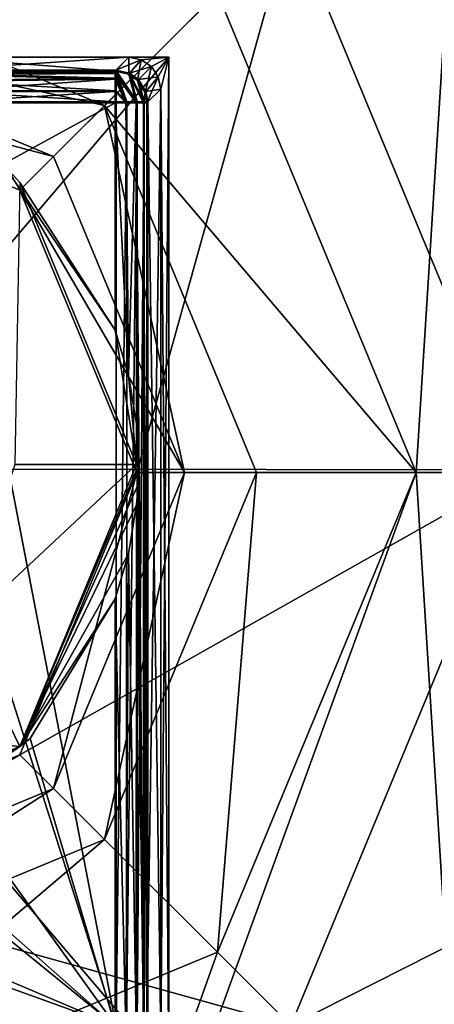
# Model space of a CAD drawing. Header units: millimetres. Extents: x -78 to 78, y -78 to 78.
# Tile 87 of 256: x -43.23 to -40.64, y -3.33 to 2.84. Entities that reach past the tile are written whole.
import ezdxf

# ---------------------------------------------------------------- set-up
doc = ezdxf.new("R2010")
doc.units = ezdxf.units.MM
doc.header["$LTSCALE"] = 41.718519
for name, color, linetype in [('10', 7, 'CONTINUOUS'), ('1745', 7, 'CONTINUOUS'), ('5039', 7, 'CONTINUOUS'), ('5040', 7, 'CONTINUOUS'), ('5041', 7, 'CONTINUOUS'), ('5044', 7, 'CONTINUOUS'), ('5069', 7, 'CONTINUOUS'), ('5070', 7, 'CONTINUOUS'), ('5071', 7, 'CONTINUOUS'), ('5075', 7, 'CONTINUOUS'), ('5076', 7, 'CONTINUOUS'), ('5079', 7, 'CONTINUOUS'), ('5080', 7, 'CONTINUOUS'), ('5081', 7, 'CONTINUOUS'), ('5082', 7, 'CONTINUOUS'), ('5083', 7, 'CONTINUOUS'), ('5085', 7, 'CONTINUOUS'), ('5089', 7, 'CONTINUOUS'), ('5091', 7, 'CONTINUOUS'), ('5092', 7, 'CONTINUOUS'), ('5099', 7, 'CONTINUOUS'), ('5100', 7, 'CONTINUOUS'), ('5104', 7, 'CONTINUOUS'), ('5107', 7, 'CONTINUOUS'), ('5108', 7, 'CONTINUOUS'), ('5111', 7, 'CONTINUOUS'), ('5113', 7, 'CONTINUOUS'), ('5119', 7, 'CONTINUOUS'), ('5122', 7, 'CONTINUOUS'), ('6', 7, 'CONTINUOUS'), ('748', 7, 'CONTINUOUS'), ('810', 7, 'CONTINUOUS'), ('831', 7, 'CONTINUOUS'), ('882', 7, 'CONTINUOUS'), ('949', 7, 'CONTINUOUS'), ('971', 7, 'CONTINUOUS'), ('972', 7, 'CONTINUOUS')]:
    doc.layers.add(name, color=color, linetype=linetype)

msp = doc.modelspace()

# ---------------------------------------------------------------- linework, layer by layer
at = {"layer": '10', "linetype": 'CONTINUOUS'}
for points in [[(-76.2499, 0.0529, -2), (-72.626, 23.2263, -2), (-19.2675, 11.1265, -2), (-76.2499, 0.0529, -2)], [(-22.25, 0, -2), (-76.2499, 0.0529, -2), (-19.2675, 11.1265, -2), (-22.25, 0, -2)], [(-72.6451, -23.1662, -2), (-76.2499, 0.0529, -2), (-11.1265, -19.2675, -2), (-72.6451, -23.1662, -2)], [(-76.2499, 0.0529, -2), (-22.25, 0, -2), (-19.2675, -11.1265, -2), (-76.2499, 0.0529, -2)], [(-11.1265, -19.2675, -2), (-76.2499, 0.0529, -2), (-19.2675, -11.1265, -2), (-11.1265, -19.2675, -2)]]:
    msp.add_3dface(points, dxfattribs=at)
at = {"layer": '1745', "linetype": 'CONTINUOUS'}
for points in [[(-31.0424, 69.7372, 28.7), (-51.0663, 56.737, 28.7), (-75.9193, -7.9475, 28.7), (-31.0424, 69.7372, 28.7)], [(-31.0424, 69.7372, 28.7), (-75.9193, -7.9475, 28.7), (-51.0428, 27.0596, 28.7), (-31.0424, 69.7372, 28.7)]]:
    msp.add_3dface(points, dxfattribs=at)
at = {"layer": '5039', "linetype": 'CONTINUOUS'}
for points in [[(-47.7, 2.6, 20.074), (-42.3, 2.6, 20.074), (-42.3, -3.75, 20.074), (-47.7, 2.6, 20.074)], [(-47.7, -3.75, 20.074), (-47.7, 2.6, 20.074), (-42.3, -3.75, 20.074), (-47.7, -3.75, 20.074)]]:
    msp.add_3dface(points, dxfattribs=at)
at = {"layer": '5040', "linetype": 'CONTINUOUS'}
for points in [[(-42.3, 2.6, 20.074), (-47.7, 2.6, 20.074), (-42.3, 2.6, 21.67), (-42.3, 2.6, 20.074)], [(-42.3, 2.6, 21.67), (-47.7, 2.6, 20.074), (-47.7, 2.6, 21.67), (-42.3, 2.6, 21.67)]]:
    msp.add_3dface(points, dxfattribs=at)
at = {"layer": '5041', "linetype": 'CONTINUOUS'}
for points in [[(-42.3, -3.75, 20.074), (-42.3, 2.6, 20.074), (-42.3, -3.75, 21.67), (-42.3, -3.75, 20.074)], [(-42.3, 2.6, 20.074), (-42.3, 2.6, 21.67), (-42.3, -3.75, 21.67), (-42.3, 2.6, 20.074)]]:
    msp.add_3dface(points, dxfattribs=at)
at = {"layer": '5044', "linetype": 'CONTINUOUS'}
for points in [[(-42.3, -3.75, 21.67), (-42.3, 2.6, 21.67), (-47.7, -3.75, 21.67), (-42.3, -3.75, 21.67)], [(-42.3, 2.6, 21.67), (-47.7, 2.6, 21.67), (-47.7, -3.75, 21.67), (-42.3, 2.6, 21.67)]]:
    msp.add_3dface(points, dxfattribs=at)
at = {"layer": '5069', "linetype": 'CONTINUOUS'}
for points in [[(-42.6353, 2.5138, 23.79), (-42.5489, 2.6, 22.97), (-43.75, 2.6, 22.97), (-42.6353, 2.5138, 23.79)], [(-43.75, 2.5137, 23.7909), (-42.6353, 2.5138, 23.79), (-43.75, 2.6, 22.97), (-43.75, 2.5137, 23.7909)]]:
    msp.add_3dface(points, dxfattribs=at)
at = {"layer": '5070', "linetype": 'CONTINUOUS'}
for points in [[(-42.5489, 2.6, 22.97), (-42.6353, 2.5138, 23.79), (-42.5503, 2.4938, 23.7978), (-42.5489, 2.6, 22.97)], [(-42.4726, 2.5849, 22.97), (-42.5489, 2.6, 22.97), (-42.5503, 2.4938, 23.7978), (-42.4726, 2.5849, 22.97)], [(-42.4726, 2.5849, 22.97), (-42.5503, 2.4938, 23.7978), (-42.4953, 2.4547, 23.7994), (-42.4726, 2.5849, 22.97)], [(-42.4081, 2.5419, 22.97), (-42.4726, 2.5849, 22.97), (-42.4953, 2.4547, 23.7994), (-42.4081, 2.5419, 22.97)], [(-42.4081, 2.5419, 22.97), (-42.4953, 2.4547, 23.7994), (-42.4478, 2.3794, 23.7965), (-42.4081, 2.5419, 22.97)], [(-42.3652, 2.4774, 22.97), (-42.4081, 2.5419, 22.97), (-42.4478, 2.3794, 23.7965), (-42.3652, 2.4774, 22.97)], [(-42.4363, 2.3148, 23.7909), (-42.3652, 2.4774, 22.97), (-42.4478, 2.3794, 23.7965), (-42.4363, 2.3148, 23.7909)], [(-42.35, 2.4011, 22.97), (-42.3652, 2.4774, 22.97), (-42.4363, 2.3148, 23.7909), (-42.35, 2.4011, 22.97)]]:
    msp.add_3dface(points, dxfattribs=at)
at = {"layer": '5071', "linetype": 'CONTINUOUS'}
for points in [[(-42.4363, -3.4648, 23.7909), (-42.35, -3.5511, 22.97), (-42.35, 2.4011, 22.97), (-42.4363, -3.4648, 23.7909)], [(-42.4363, -3.4648, 23.7909), (-42.35, 2.4011, 22.97), (-42.4363, 2.3148, 23.7909), (-42.4363, -3.4648, 23.7909)]]:
    msp.add_3dface(points, dxfattribs=at)
at = {"layer": '5075', "linetype": 'CONTINUOUS'}
for points in [[(-43.75, 2.6, 22.97), (-42.5489, 2.6, 22.97), (-43.75, 2.6, 22.67), (-43.75, 2.6, 22.97)], [(-43.75, 2.6, 22.67), (-42.5489, 2.6, 22.97), (-42.5489, 2.6, 22.67), (-43.75, 2.6, 22.67)], [(-42.5489, 2.6, 22.67), (-42.5489, 2.6, 22.97), (-42.3, 2.6, 22.97), (-42.5489, 2.6, 22.67)], [(-42.3, 2.6, 22.67), (-42.5489, 2.6, 22.67), (-42.3, 2.6, 22.97), (-42.3, 2.6, 22.67)]]:
    msp.add_3dface(points, dxfattribs=at)
at = {"layer": '5076', "linetype": 'CONTINUOUS'}
for points in [[(-42.3, 2.6, 22.97), (-42.5489, 2.6, 22.97), (-42.4726, 2.5849, 22.97), (-42.3, 2.6, 22.97)], [(-42.4081, 2.5419, 22.97), (-42.3, 2.6, 22.97), (-42.4726, 2.5849, 22.97), (-42.4081, 2.5419, 22.97)], [(-42.3652, 2.4774, 22.97), (-42.3, 2.6, 22.97), (-42.4081, 2.5419, 22.97), (-42.3652, 2.4774, 22.97)], [(-42.35, 2.4011, 22.97), (-42.3, 2.6, 22.97), (-42.3652, 2.4774, 22.97), (-42.35, 2.4011, 22.97)], [(-42.3, -3.75, 22.97), (-42.3, 2.6, 22.97), (-42.35, -3.5511, 22.97), (-42.3, -3.75, 22.97)], [(-42.35, -3.5511, 22.97), (-42.3, 2.6, 22.97), (-42.35, 2.4011, 22.97), (-42.35, -3.5511, 22.97)]]:
    msp.add_3dface(points, dxfattribs=at)
at = {"layer": '5079', "linetype": 'CONTINUOUS'}
for points in [[(-42.3, 2.6, 22.67), (-42.3, 2.6, 22.97), (-42.3, -3.75, 22.97), (-42.3, 2.6, 22.67)], [(-42.3, 2.6, 22.67), (-42.3, -3.75, 22.97), (-42.3, -3.75, 22.67), (-42.3, 2.6, 22.67)]]:
    msp.add_3dface(points, dxfattribs=at)
at = {"layer": '5080', "linetype": 'CONTINUOUS'}
for points in [[(-42.6353, 2.5138, 23.79), (-43.75, 2.5137, 23.7909), (-42.6352, 2.4981, 23.8499), (-42.6353, 2.5138, 23.79)], [(-43.75, 2.5137, 23.7909), (-43.75, 2.493, 23.8608), (-42.6352, 2.4981, 23.8499), (-43.75, 2.5137, 23.7909)], [(-42.6352, 2.4981, 23.8499), (-43.75, 2.493, 23.8608), (-42.6352, 2.4634, 23.9038), (-42.6352, 2.4981, 23.8499)], [(-43.75, 2.493, 23.8608), (-43.75, 2.4486, 23.9186), (-42.6352, 2.4634, 23.9038), (-43.75, 2.493, 23.8608)], [(-43.75, 2.4486, 23.9186), (-43.75, 2.3865, 23.9567), (-42.6352, 2.4634, 23.9038), (-43.75, 2.4486, 23.9186)], [(-42.6352, 2.4634, 23.9038), (-43.75, 2.3865, 23.9567), (-42.6352, 2.3852, 23.9572), (-42.6352, 2.4634, 23.9038)], [(-43.75, 2.3865, 23.9567), (-43.75, 2.3148, 23.97), (-42.6352, 2.3852, 23.9572), (-43.75, 2.3865, 23.9567)], [(-43.75, 2.3148, 23.97), (-42.6352, 2.3148, 23.97), (-42.6352, 2.3852, 23.9572), (-43.75, 2.3148, 23.97)]]:
    msp.add_3dface(points, dxfattribs=at)
at = {"layer": '5081', "linetype": 'CONTINUOUS'}
for points in [[(-42.6352, 2.3148, 23.97), (-43.75, 2.3148, 23.97), (-43.337, 1.9304, 23.97), (-42.6352, 2.3148, 23.97)], [(-42.6352, 0.892, 23.97), (-42.6352, 2.3148, 23.97), (-43.337, 1.9304, 23.97), (-42.6352, 0.892, 23.97)]]:
    msp.add_3dface(points, dxfattribs=at)
at = {"layer": '5082', "linetype": 'CONTINUOUS'}
for points in [[(-43.75, 2.3201, 21.72), (-42.6299, 2.3201, 21.72), (-42.6299, -3.4701, 21.72), (-43.75, 2.3201, 21.72)], [(-43.75, 2.3201, 21.72), (-42.6299, -3.4701, 21.72), (-43.75, 0.05, 21.72), (-43.75, 2.3201, 21.72)], [(-43.75, 0.05, 21.72), (-42.6299, -3.4701, 21.72), (-44.3804, -1.0356, 21.72), (-43.75, 0.05, 21.72)], [(-42.6299, -3.4701, 21.72), (-47.3701, -3.4701, 21.72), (-45.6284, -1.0306, 21.72), (-42.6299, -3.4701, 21.72)], [(-44.3804, -1.0356, 21.72), (-42.6299, -3.4701, 21.72), (-45.6284, -1.0306, 21.72), (-44.3804, -1.0356, 21.72)]]:
    msp.add_3dface(points, dxfattribs=at)
at = {"layer": '5083', "linetype": 'CONTINUOUS'}
for points in [[(-42.503, 2.3148, 23.9201), (-42.6353, 2.5138, 23.79), (-42.6352, 2.4981, 23.8499), (-42.503, 2.3148, 23.9201)], [(-42.6353, 2.5138, 23.79), (-42.503, 2.3148, 23.9201), (-42.5503, 2.4938, 23.7978), (-42.6353, 2.5138, 23.79)], [(-42.5686, 2.3148, 23.9586), (-42.503, 2.3148, 23.9201), (-42.6352, 2.4981, 23.8499), (-42.5686, 2.3148, 23.9586)], [(-42.5686, 2.3148, 23.9586), (-42.6352, 2.4981, 23.8499), (-42.6352, 2.4634, 23.9038), (-42.5686, 2.3148, 23.9586)], [(-42.503, 2.3148, 23.9201), (-42.4581, 2.3148, 23.863), (-42.5503, 2.4938, 23.7978), (-42.503, 2.3148, 23.9201)], [(-42.5503, 2.4938, 23.7978), (-42.4581, 2.3148, 23.863), (-42.4953, 2.4547, 23.7994), (-42.5503, 2.4938, 23.7978)], [(-42.5686, 2.3148, 23.9586), (-42.6352, 2.4634, 23.9038), (-42.6352, 2.3852, 23.9572), (-42.5686, 2.3148, 23.9586)], [(-42.4953, 2.4547, 23.7994), (-42.4581, 2.3148, 23.863), (-42.4478, 2.3794, 23.7965), (-42.4953, 2.4547, 23.7994)], [(-42.6352, 2.3148, 23.97), (-42.5686, 2.3148, 23.9586), (-42.6352, 2.3852, 23.9572), (-42.6352, 2.3148, 23.97)], [(-42.4581, 2.3148, 23.863), (-42.4363, 2.3148, 23.7909), (-42.4478, 2.3794, 23.7965), (-42.4581, 2.3148, 23.863)]]:
    msp.add_3dface(points, dxfattribs=at)
at = {"layer": '5085', "linetype": 'CONTINUOUS'}
for points in [[(-42.6352, 0.892, 23.97), (-43.337, 1.9304, 23.97), (-43.2333, 1.8167, 24.3072), (-42.6352, 0.892, 23.97)], [(-42.5015, 0.05, 24.3072), (-42.6352, 0.892, 23.97), (-43.2333, 1.8167, 24.3072), (-42.5015, 0.05, 24.3072)], [(-42.552, 0.6092, 23.9519), (-42.6352, 0.892, 23.97), (-42.5015, 0.05, 24.3072), (-42.552, 0.6092, 23.9519)], [(-42.5013, 0.303, 23.9186), (-42.552, 0.6092, 23.9519), (-42.5015, 0.05, 24.3072), (-42.5013, 0.303, 23.9186)], [(-42.4907, 0.176, 23.9083), (-42.5013, 0.303, 23.9186), (-42.5015, 0.05, 24.3072), (-42.4907, 0.176, 23.9083)], [(-42.4875, 0.05, 23.9048), (-42.4907, 0.176, 23.9083), (-42.5015, 0.05, 24.3072), (-42.4875, 0.05, 23.9048)]]:
    msp.add_3dface(points, dxfattribs=at)
at = {"layer": '5089', "linetype": 'CONTINUOUS'}
for points in [[(-42.6352, 0.892, 23.97), (-42.552, 0.6092, 23.9519), (-42.6352, 2.3148, 23.97), (-42.6352, 0.892, 23.97)], [(-42.6352, 2.3148, 23.97), (-42.552, 0.6092, 23.9519), (-42.5686, 2.3148, 23.9586), (-42.6352, 2.3148, 23.97)], [(-42.5686, 2.3148, 23.9586), (-42.552, 0.6092, 23.9519), (-42.503, 2.3148, 23.9201), (-42.5686, 2.3148, 23.9586)], [(-42.552, 0.6092, 23.9519), (-42.5013, 0.303, 23.9186), (-42.503, 2.3148, 23.9201), (-42.552, 0.6092, 23.9519)], [(-42.4907, 0.176, 23.9083), (-42.4875, 0.05, 23.9048), (-42.503, 2.3148, 23.9201), (-42.4907, 0.176, 23.9083)], [(-42.503, 2.3148, 23.9201), (-42.4875, 0.05, 23.9048), (-42.4581, -3.4648, 23.863), (-42.503, 2.3148, 23.9201)], [(-42.5013, 0.303, 23.9186), (-42.4907, 0.176, 23.9083), (-42.503, 2.3148, 23.9201), (-42.5013, 0.303, 23.9186)], [(-42.4581, 2.3148, 23.863), (-42.503, 2.3148, 23.9201), (-42.4581, -3.4648, 23.863), (-42.4581, 2.3148, 23.863)], [(-42.4363, -3.4648, 23.7909), (-42.4363, 2.3148, 23.7909), (-42.4581, 2.3148, 23.863), (-42.4363, -3.4648, 23.7909)], [(-42.4363, -3.4648, 23.7909), (-42.4581, 2.3148, 23.863), (-42.4581, -3.4648, 23.863), (-42.4363, -3.4648, 23.7909)], [(-42.4875, 0.05, 23.9048), (-42.4907, -0.076, 23.9083), (-42.4581, -3.4648, 23.863), (-42.4875, 0.05, 23.9048)], [(-42.4907, -0.076, 23.9083), (-42.5013, -0.203, 23.9186), (-42.4581, -3.4648, 23.863), (-42.4907, -0.076, 23.9083)], [(-42.5013, -0.203, 23.9186), (-42.552, -0.5092, 23.9519), (-42.503, -3.4648, 23.9201), (-42.5013, -0.203, 23.9186)], [(-42.4581, -3.4648, 23.863), (-42.5013, -0.203, 23.9186), (-42.503, -3.4648, 23.9201), (-42.4581, -3.4648, 23.863)], [(-42.552, -0.5092, 23.9519), (-42.6352, -0.792, 23.97), (-42.5675, -3.4648, 23.9582), (-42.552, -0.5092, 23.9519)], [(-42.503, -3.4648, 23.9201), (-42.552, -0.5092, 23.9519), (-42.5675, -3.4648, 23.9582), (-42.503, -3.4648, 23.9201)], [(-42.5675, -3.4648, 23.9582), (-42.6352, -0.792, 23.97), (-42.6352, -3.4648, 23.97), (-42.5675, -3.4648, 23.9582)]]:
    msp.add_3dface(points, dxfattribs=at)
at = {"layer": '5091', "linetype": 'CONTINUOUS'}
msp.add_3dface([(-42.5015, 0.05, 24.3072), (-43.2333, 1.8167, 24.3072), (-43.2634, 0.05, 26.0183), (-42.5015, 0.05, 24.3072)], dxfattribs=at)
at = {"layer": '5092', "linetype": 'CONTINUOUS'}
for points in [[(-42.5489, 2.6, 22.67), (-42.3, 2.6, 22.67), (-42.4726, 2.5849, 22.67), (-42.5489, 2.6, 22.67)], [(-42.4726, 2.5849, 22.67), (-42.3, 2.6, 22.67), (-42.4081, 2.5419, 22.67), (-42.4726, 2.5849, 22.67)], [(-42.4081, 2.5419, 22.67), (-42.3, 2.6, 22.67), (-42.3651, 2.4774, 22.67), (-42.4081, 2.5419, 22.67)], [(-42.3651, 2.4774, 22.67), (-42.3, 2.6, 22.67), (-42.35, 2.4011, 22.67), (-42.3651, 2.4774, 22.67)], [(-42.3, 2.6, 22.67), (-42.3, -3.75, 22.67), (-42.35, 2.4011, 22.67), (-42.3, 2.6, 22.67)], [(-42.35, 2.4011, 22.67), (-42.3, -3.75, 22.67), (-42.35, -3.5511, 22.67), (-42.35, 2.4011, 22.67)]]:
    msp.add_3dface(points, dxfattribs=at)
at = {"layer": '5099', "linetype": 'CONTINUOUS'}
for points in [[(-43.2333, -1.7167, 24.3072), (-42.5015, 0.05, 24.3072), (-43.595, -0.9708, 26.0183), (-43.2333, -1.7167, 24.3072)], [(-43.595, -0.9708, 26.0183), (-42.5015, 0.05, 24.3072), (-43.2634, 0.05, 26.0183), (-43.595, -0.9708, 26.0183)], [(-44.4633, -1.6016, 26.0183), (-43.2333, -1.7167, 24.3072), (-43.595, -0.9708, 26.0183), (-44.4633, -1.6016, 26.0183)], [(-45, -2.4485, 24.3072), (-43.2333, -1.7167, 24.3072), (-44.4633, -1.6016, 26.0183), (-45, -2.4485, 24.3072)]]:
    msp.add_3dface(points, dxfattribs=at)
at = {"layer": '5100', "linetype": 'CONTINUOUS'}
for points in [[(-43.75, 2.6, 22.67), (-42.5489, 2.6, 22.67), (-43.75, 2.519, 21.8991), (-43.75, 2.6, 22.67)], [(-42.5489, 2.6, 22.67), (-42.63, 2.5191, 21.9), (-43.75, 2.519, 21.8991), (-42.5489, 2.6, 22.67)]]:
    msp.add_3dface(points, dxfattribs=at)
at = {"layer": '5104', "linetype": 'CONTINUOUS'}
for points in [[(-43.75, 2.519, 21.8991), (-42.63, 2.5191, 21.9), (-42.6299, 2.503, 21.8391), (-43.75, 2.519, 21.8991)], [(-43.75, 2.4983, 21.8292), (-43.75, 2.519, 21.8991), (-42.6299, 2.503, 21.8391), (-43.75, 2.4983, 21.8292)], [(-42.6299, 2.4687, 21.7862), (-43.75, 2.4983, 21.8292), (-42.6299, 2.503, 21.8391), (-42.6299, 2.4687, 21.7862)], [(-43.75, 2.4539, 21.7714), (-43.75, 2.4983, 21.8292), (-42.6299, 2.4687, 21.7862), (-43.75, 2.4539, 21.7714)], [(-42.6299, 2.3905, 21.7328), (-43.75, 2.4539, 21.7714), (-42.6299, 2.4687, 21.7862), (-42.6299, 2.3905, 21.7328)], [(-43.75, 2.3917, 21.7333), (-43.75, 2.4539, 21.7714), (-42.6299, 2.3905, 21.7328), (-43.75, 2.3917, 21.7333)], [(-43.75, 2.3201, 21.72), (-43.75, 2.3917, 21.7333), (-42.6299, 2.3201, 21.72), (-43.75, 2.3201, 21.72)], [(-42.6299, 2.3201, 21.72), (-43.75, 2.3917, 21.7333), (-42.6299, 2.3905, 21.7328), (-42.6299, 2.3201, 21.72)]]:
    msp.add_3dface(points, dxfattribs=at)
at = {"layer": '5107', "linetype": 'CONTINUOUS'}
for points in [[(-42.4907, -0.076, 23.9083), (-42.4875, 0.05, 23.9048), (-43.2333, -1.7167, 24.3072), (-42.4907, -0.076, 23.9083)], [(-42.4875, 0.05, 23.9048), (-42.5015, 0.05, 24.3072), (-43.2333, -1.7167, 24.3072), (-42.4875, 0.05, 23.9048)], [(-42.5013, -0.203, 23.9186), (-42.4907, -0.076, 23.9083), (-43.2333, -1.7167, 24.3072), (-42.5013, -0.203, 23.9186)], [(-42.552, -0.5092, 23.9519), (-42.5013, -0.203, 23.9186), (-43.2333, -1.7167, 24.3072), (-42.552, -0.5092, 23.9519)], [(-42.6352, -0.792, 23.97), (-42.552, -0.5092, 23.9519), (-43.2333, -1.7167, 24.3072), (-42.6352, -0.792, 23.97)], [(-43.1685, -1.6662, 23.97), (-42.6352, -0.792, 23.97), (-43.2333, -1.7167, 24.3072), (-43.1685, -1.6662, 23.97)], [(-45, -2.4485, 24.3072), (-44.0043, -2.2539, 23.97), (-43.2333, -1.7167, 24.3072), (-45, -2.4485, 24.3072)], [(-44.0043, -2.2539, 23.97), (-43.1685, -1.6662, 23.97), (-43.2333, -1.7167, 24.3072), (-44.0043, -2.2539, 23.97)]]:
    msp.add_3dface(points, dxfattribs=at)
at = {"layer": '5108', "linetype": 'CONTINUOUS'}
for points in [[(-42.5489, 2.6, 22.67), (-42.4726, 2.5849, 22.67), (-42.63, 2.5191, 21.9), (-42.5489, 2.6, 22.67)], [(-42.63, 2.5191, 21.9), (-42.4726, 2.5849, 22.67), (-42.546, 2.4995, 21.8922), (-42.63, 2.5191, 21.9)], [(-42.4726, 2.5849, 22.67), (-42.4081, 2.5419, 22.67), (-42.546, 2.4995, 21.8922), (-42.4726, 2.5849, 22.67)], [(-42.546, 2.4995, 21.8922), (-42.4081, 2.5419, 22.67), (-42.49, 2.46, 21.8906), (-42.546, 2.4995, 21.8922)], [(-42.4081, 2.5419, 22.67), (-42.3651, 2.4774, 22.67), (-42.49, 2.46, 21.8906), (-42.4081, 2.5419, 22.67)], [(-42.49, 2.46, 21.8906), (-42.3651, 2.4774, 22.67), (-42.4425, 2.3846, 21.8935), (-42.49, 2.46, 21.8906)], [(-42.3651, 2.4774, 22.67), (-42.35, 2.4011, 22.67), (-42.4425, 2.3846, 21.8935), (-42.3651, 2.4774, 22.67)], [(-42.4425, 2.3846, 21.8935), (-42.35, 2.4011, 22.67), (-42.431, 2.3201, 21.8991), (-42.4425, 2.3846, 21.8935)]]:
    msp.add_3dface(points, dxfattribs=at)
at = {"layer": '5111', "linetype": 'CONTINUOUS'}
for points in [[(-42.63, 2.5191, 21.9), (-42.546, 2.4995, 21.8922), (-42.4978, 2.3201, 21.7699), (-42.63, 2.5191, 21.9)], [(-42.6299, 2.503, 21.8391), (-42.63, 2.5191, 21.9), (-42.5623, 2.3201, 21.7318), (-42.6299, 2.503, 21.8391)], [(-42.5623, 2.3201, 21.7318), (-42.63, 2.5191, 21.9), (-42.4978, 2.3201, 21.7699), (-42.5623, 2.3201, 21.7318)], [(-42.6299, 2.4687, 21.7862), (-42.6299, 2.503, 21.8391), (-42.5623, 2.3201, 21.7318), (-42.6299, 2.4687, 21.7862)], [(-42.6299, 2.3905, 21.7328), (-42.6299, 2.4687, 21.7862), (-42.5623, 2.3201, 21.7318), (-42.6299, 2.3905, 21.7328)], [(-42.546, 2.4995, 21.8922), (-42.49, 2.46, 21.8906), (-42.4529, 2.3201, 21.827), (-42.546, 2.4995, 21.8922)], [(-42.4978, 2.3201, 21.7699), (-42.546, 2.4995, 21.8922), (-42.4529, 2.3201, 21.827), (-42.4978, 2.3201, 21.7699)], [(-42.49, 2.46, 21.8906), (-42.4425, 2.3846, 21.8935), (-42.4529, 2.3201, 21.827), (-42.49, 2.46, 21.8906)], [(-42.6299, 2.3201, 21.72), (-42.6299, 2.3905, 21.7328), (-42.5623, 2.3201, 21.7318), (-42.6299, 2.3201, 21.72)], [(-42.4425, 2.3846, 21.8935), (-42.431, 2.3201, 21.8991), (-42.4529, 2.3201, 21.827), (-42.4425, 2.3846, 21.8935)]]:
    msp.add_3dface(points, dxfattribs=at)
at = {"layer": '5113', "linetype": 'CONTINUOUS'}
for points in [[(-42.6352, -3.4648, 23.97), (-42.6352, -0.792, 23.97), (-43.1685, -1.6662, 23.97), (-42.6352, -3.4648, 23.97)], [(-44.0043, -2.2539, 23.97), (-42.6352, -3.4648, 23.97), (-43.1685, -1.6662, 23.97), (-44.0043, -2.2539, 23.97)], [(-47.3648, -3.4648, 23.97), (-42.6352, -3.4648, 23.97), (-45.9958, -2.2538, 23.97), (-47.3648, -3.4648, 23.97)], [(-45.9958, -2.2538, 23.97), (-42.6352, -3.4648, 23.97), (-45.0001, -2.4602, 23.97), (-45.9958, -2.2538, 23.97)], [(-45.0001, -2.4602, 23.97), (-42.6352, -3.4648, 23.97), (-44.0043, -2.2539, 23.97), (-45.0001, -2.4602, 23.97)]]:
    msp.add_3dface(points, dxfattribs=at)
at = {"layer": '5119', "linetype": 'CONTINUOUS'}
for points in [[(-42.6299, -3.4701, 21.72), (-42.6299, 2.3201, 21.72), (-42.5623, 2.3201, 21.7318), (-42.6299, -3.4701, 21.72)], [(-42.6299, -3.4701, 21.72), (-42.5623, 2.3201, 21.7318), (-42.5633, -3.4701, 21.7314), (-42.6299, -3.4701, 21.72)], [(-42.5623, 2.3201, 21.7318), (-42.4978, 2.3201, 21.7699), (-42.5633, -3.4701, 21.7314), (-42.5623, 2.3201, 21.7318)], [(-42.5633, -3.4701, 21.7314), (-42.4978, 2.3201, 21.7699), (-42.4978, -3.4701, 21.7699), (-42.5633, -3.4701, 21.7314)], [(-42.4978, 2.3201, 21.7699), (-42.4529, 2.3201, 21.827), (-42.4978, -3.4701, 21.7699), (-42.4978, 2.3201, 21.7699)], [(-42.4978, -3.4701, 21.7699), (-42.4529, 2.3201, 21.827), (-42.4529, -3.4701, 21.827), (-42.4978, -3.4701, 21.7699)], [(-42.4529, 2.3201, 21.827), (-42.431, 2.3201, 21.8991), (-42.4529, -3.4701, 21.827), (-42.4529, 2.3201, 21.827)], [(-42.4529, -3.4701, 21.827), (-42.431, 2.3201, 21.8991), (-42.431, -3.4701, 21.8991), (-42.4529, -3.4701, 21.827)]]:
    msp.add_3dface(points, dxfattribs=at)
at = {"layer": '5122', "linetype": 'CONTINUOUS'}
for points in [[(-42.35, 2.4011, 22.67), (-42.35, -3.5511, 22.67), (-42.431, 2.3201, 21.8991), (-42.35, 2.4011, 22.67)], [(-42.431, 2.3201, 21.8991), (-42.35, -3.5511, 22.67), (-42.431, -3.4701, 21.8991), (-42.431, 2.3201, 21.8991)]]:
    msp.add_3dface(points, dxfattribs=at)
at = {"layer": '6', "linetype": 'CONTINUOUS'}
for points in [[(-18.6104, 35.2069), (-19.1932, 34.6192), (-71.6268, -24.1865), (-18.6104, 35.2069)], [(-40.5, -29.5), (-18.6104, 35.2069), (-71.6268, -24.1865), (-40.5, -29.5)], [(-74.6007, -12.2541), (-19.1932, 34.6192), (-75.6006, 0), (-74.6007, -12.2541)], [(-75.6006, 0), (-19.1932, 34.6192), (-74.6007, 12.2541), (-75.6006, 0)], [(-71.6268, -24.1865), (-19.1932, 34.6192), (-74.6007, -12.2541), (-71.6268, -24.1865)]]:
    msp.add_3dface(points, dxfattribs=at)
at = {"layer": '748', "color": 7, "linetype": 'CONTINUOUS'}
for points in [[(-40.1008, 0, 28.7), (-41.5345, -3.4635, 28.7), (-7.6, 13.7, 28.7), (-40.1008, 0, 28.7)], [(-7.6, 13.7, 28.7), (-41.5345, -3.4635, 28.7), (-7.6, -13.7, 28.7), (-7.6, 13.7, 28.7)], [(-41.5345, 3.4635, 28.7), (-40.1008, 0, 28.7), (-7.6, 13.7, 28.7), (-41.5345, 3.4635, 28.7)]]:
    msp.add_3dface(points, dxfattribs=at)
at = {"layer": '810', "color": 7, "linetype": 'CONTINUOUS'}
for points in [[(-41.5345, 3.4635, 28.7), (-45, 4.9, 28.7), (-43.2324, 1.768, 26.3), (-41.5345, 3.4635, 28.7)], [(-45, 4.9, 28.7), (-45, 2.5, 26.3), (-43.2324, 1.768, 26.3), (-45, 4.9, 28.7)], [(-42.5, 0, 26.3), (-41.5345, 3.4635, 28.7), (-43.2324, 1.768, 26.3), (-42.5, 0, 26.3)], [(-40.1008, 0, 28.7), (-41.5345, 3.4635, 28.7), (-42.5, 0, 26.3), (-40.1008, 0, 28.7)], [(-41.5345, -3.4635, 28.7), (-40.1008, 0, 28.7), (-43.2324, -1.768, 26.3), (-41.5345, -3.4635, 28.7)], [(-43.2324, -1.768, 26.3), (-40.1008, 0, 28.7), (-42.5, 0, 26.3), (-43.2324, -1.768, 26.3)], [(-45, -2.5, 26.3), (-41.5345, -3.4635, 28.7), (-43.2324, -1.768, 26.3), (-45, -2.5, 26.3)], [(-45, -4.9, 28.7), (-41.5345, -3.4635, 28.7), (-45, -2.5, 26.3), (-45, -4.9, 28.7)]]:
    msp.add_3dface(points, dxfattribs=at)
at = {"layer": '831', "color": 7, "linetype": 'CONTINUOUS'}
for points in [[(-45, 3.25, 25.2), (-41.9942, 3.0041, 26.2), (-42.7024, 2.2976, 25.2), (-45, 3.25, 25.2)], [(-41.9942, 3.0041, 26.2), (-40.7507, 0, 26.2), (-42.7024, 2.2976, 25.2), (-41.9942, 3.0041, 26.2)], [(-40.7507, 0, 26.2), (-41.75, 0, 25.2), (-42.7024, 2.2976, 25.2), (-40.7507, 0, 26.2)], [(-41.9942, -3.0041, 26.2), (-42.7024, -2.2976, 25.2), (-41.75, 0, 25.2), (-41.9942, -3.0041, 26.2)], [(-40.7507, 0, 26.2), (-41.9942, -3.0041, 26.2), (-41.75, 0, 25.2), (-40.7507, 0, 26.2)], [(-41.9942, -3.0041, 26.2), (-45, -4.25, 26.2), (-42.7024, -2.2976, 25.2), (-41.9942, -3.0041, 26.2)], [(-45, -4.25, 26.2), (-45, -3.25, 25.2), (-42.7024, -2.2976, 25.2), (-45, -4.25, 26.2)]]:
    msp.add_3dface(points, dxfattribs=at)
at = {"layer": '882', "color": 7, "linetype": 'CONTINUOUS'}
for points in [[(-43.2324, 1.768, 26.3), (-45, 2.5, 26.3), (-43.2324, 1.768, 25.5), (-43.2324, 1.768, 26.3)], [(-43.2324, 1.768, 25.5), (-45, 2.5, 26.3), (-45, 2.5, 25.5), (-43.2324, 1.768, 25.5)], [(-42.5, 0, 26.3), (-43.2324, 1.768, 26.3), (-42.5, 0, 25.5), (-42.5, 0, 26.3)], [(-42.5, 0, 25.5), (-43.2324, 1.768, 26.3), (-43.2324, 1.768, 25.5), (-42.5, 0, 25.5)], [(-43.2324, -1.768, 26.3), (-42.5, 0, 26.3), (-43.2324, -1.768, 25.5), (-43.2324, -1.768, 26.3)], [(-43.2324, -1.768, 25.5), (-42.5, 0, 26.3), (-42.5, 0, 25.5), (-43.2324, -1.768, 25.5)], [(-45, -2.5, 26.3), (-43.2324, -1.768, 26.3), (-45, -2.5, 25.5), (-45, -2.5, 26.3)], [(-45, -2.5, 25.5), (-43.2324, -1.768, 26.3), (-43.2324, -1.768, 25.5), (-45, -2.5, 25.5)]]:
    msp.add_3dface(points, dxfattribs=at)
at = {"layer": '949', "color": 7, "linetype": 'CONTINUOUS'}
for points in [[(-45, 2.5, 25.5), (-45, 2.8, 25.2), (-43.0205, 1.9795, 25.2), (-45, 2.5, 25.5)], [(-43.2324, 1.768, 25.5), (-45, 2.5, 25.5), (-43.0205, 1.9795, 25.2), (-43.2324, 1.768, 25.5)], [(-42.2, 0, 25.2), (-43.2324, 1.768, 25.5), (-43.0205, 1.9795, 25.2), (-42.2, 0, 25.2)], [(-42.5, 0, 25.5), (-43.2324, 1.768, 25.5), (-42.2, 0, 25.2), (-42.5, 0, 25.5)], [(-43.2324, -1.768, 25.5), (-42.5, 0, 25.5), (-43.0205, -1.9795, 25.2), (-43.2324, -1.768, 25.5)], [(-43.0205, -1.9795, 25.2), (-42.5, 0, 25.5), (-42.2, 0, 25.2), (-43.0205, -1.9795, 25.2)], [(-45, -2.5, 25.5), (-43.2324, -1.768, 25.5), (-45, -2.8, 25.2), (-45, -2.5, 25.5)], [(-45, -2.8, 25.2), (-43.2324, -1.768, 25.5), (-43.0205, -1.9795, 25.2), (-45, -2.8, 25.2)]]:
    msp.add_3dface(points, dxfattribs=at)
at = {"layer": '971', "color": 7, "linetype": 'CONTINUOUS'}
for points in [[(-41.9942, 3.0041, 26.2), (-38.3052, 38.7059, 26.2), (-40.7507, 0, 26.2), (-41.9942, 3.0041, 26.2)], [(-38.3052, 38.7059, 26.2), (-38.3259, -38.6854, 26.2), (-40.7507, 0, 26.2), (-38.3052, 38.7059, 26.2)], [(-38.3259, -38.6854, 26.2), (-49.2225, -23.2933, 26.2), (-40.7507, 0, 26.2), (-38.3259, -38.6854, 26.2)], [(-40.7507, 0, 26.2), (-49.2225, -23.2933, 26.2), (-41.9942, -3.0041, 26.2), (-40.7507, 0, 26.2)], [(-49.2225, -23.2933, 26.2), (-45, -4.25, 26.2), (-41.9942, -3.0041, 26.2), (-49.2225, -23.2933, 26.2)]]:
    msp.add_3dface(points, dxfattribs=at)
at = {"layer": '972', "color": 7, "linetype": 'CONTINUOUS'}
for points in [[(-45, 2.8, 25.2), (-45, 3.25, 25.2), (-42.7024, 2.2976, 25.2), (-45, 2.8, 25.2)], [(-43.0205, 1.9795, 25.2), (-45, 2.8, 25.2), (-42.7024, 2.2976, 25.2), (-43.0205, 1.9795, 25.2)], [(-42.2, 0, 25.2), (-43.0205, 1.9795, 25.2), (-42.7024, 2.2976, 25.2), (-42.2, 0, 25.2)], [(-41.75, 0, 25.2), (-42.2, 0, 25.2), (-42.7024, 2.2976, 25.2), (-41.75, 0, 25.2)], [(-43.0205, -1.9795, 25.2), (-42.2, 0, 25.2), (-42.7024, -2.2976, 25.2), (-43.0205, -1.9795, 25.2)], [(-42.7024, -2.2976, 25.2), (-42.2, 0, 25.2), (-41.75, 0, 25.2), (-42.7024, -2.2976, 25.2)], [(-45, -2.8, 25.2), (-43.0205, -1.9795, 25.2), (-45, -3.25, 25.2), (-45, -2.8, 25.2)], [(-45, -3.25, 25.2), (-43.0205, -1.9795, 25.2), (-42.7024, -2.2976, 25.2), (-45, -3.25, 25.2)]]:
    msp.add_3dface(points, dxfattribs=at)

doc.saveas('drawing.dxf')
